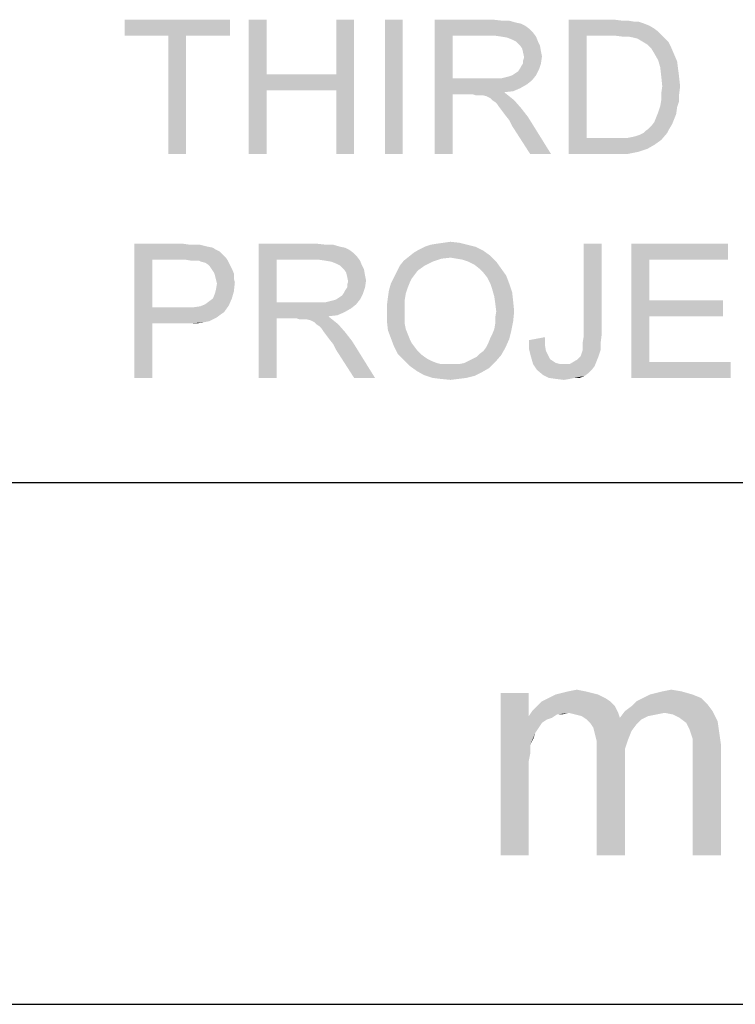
# Model space of a CAD drawing. Extents: x 0 to 841, y 0 to 594.
# Tile 57 of 102: x 723 to 732, y 15 to 28. Entities that reach past the tile are written whole.
import ezdxf

# ---------------------------------------------------------------- set-up
doc = ezdxf.new("R2010")
doc.units = 0
doc.header["$LTSCALE"] = 46.255
doc.header["$MEASUREMENT"] = 0
doc.layers.get('0').update_dxf_attribs({"linetype": 'CONTINUOUS'})

msp = doc.modelspace()

# ---------------------------------------------------------------- linework, layer by layer
at = {"color": 3, "linetype": 'Continuous'}
for p, q in [((601, 22), (814, 22)), ((601, 22), (814, 22)), ((601, 22), (814, 22)), ((15, 15), (826, 15)), ((601, 15), (814, 15))]:
    msp.add_line(p, q, dxfattribs=at)
at = {"color": 1, "linetype": 'Continuous'}
for points in [[(725.65533, 28.21182), (724.242, 27.99849), (724.242, 28.21182)], [(724.82866, 27.99849), (724.242, 27.99849), (725.65533, 28.21182)], [(725.06866, 27.99849), (724.82866, 27.99849), (725.65533, 28.21182)], [(725.06866, 27.99849), (725.65533, 28.21182), (725.65533, 27.99849)], [(726.14866, 28.21182), (726.14866, 27.47849), (725.90866, 26.41182)], [(726.14866, 28.21182), (725.90866, 26.41182), (725.90866, 28.21182)], [(727.322, 28.21182), (727.082, 27.47849), (727.082, 28.21182)], [(727.082, 27.26515), (727.082, 27.47849), (727.322, 28.21182)], [(727.082, 26.41182), (727.082, 27.26515), (727.322, 28.21182)], [(727.082, 26.41182), (727.322, 28.21182), (727.322, 26.41182)], [(727.97533, 28.21182), (727.73533, 26.41182), (727.73533, 28.21182)], [(727.73533, 26.41182), (727.97533, 28.21182), (727.97533, 26.41182)], [(728.402, 28.21182), (729.18866, 28.21182), (728.642, 27.99849)], [(728.642, 27.99849), (728.402, 26.41182), (728.402, 28.21182)], [(729.18866, 28.21182), (729.30866, 28.19849), (728.642, 27.99849)], [(729.402, 28.19849), (729.49533, 28.17182), (728.642, 27.99849)], [(729.30866, 28.19849), (729.402, 28.19849), (728.642, 27.99849)], [(729.49533, 28.17182), (729.562, 28.15849), (728.642, 27.99849)], [(729.562, 28.15849), (729.61533, 28.13182), (728.642, 27.99849)], [(730.202, 28.21182), (730.81533, 28.21182), (730.442, 27.99849)], [(730.442, 27.99849), (730.202, 26.41182), (730.202, 28.21182)], [(730.81533, 28.21182), (730.922, 28.19849), (730.442, 27.99849)], [(731.002, 28.19849), (731.082, 28.18515), (730.442, 27.99849)], [(730.922, 28.19849), (731.002, 28.19849), (730.442, 27.99849)], [(731.13533, 28.18515), (731.21533, 28.15849), (730.442, 27.99849)], [(731.082, 28.18515), (731.13533, 28.18515), (730.442, 27.99849)], [(731.21533, 28.15849), (731.282, 28.13182), (730.442, 27.99849)], [(729.61533, 28.13182), (729.66866, 28.09182), (728.642, 27.99849)], [(729.66866, 28.09182), (729.722, 28.03849), (728.642, 27.99849)], [(729.202, 27.99849), (728.642, 27.99849), (729.722, 28.03849)], [(729.29533, 27.98516), (729.202, 27.99849), (729.722, 28.03849)], [(729.29533, 27.98516), (729.722, 28.03849), (729.762, 27.98516)], [(731.282, 28.13182), (731.34866, 28.09182), (730.442, 27.99849)], [(731.34866, 28.09182), (731.402, 28.05182), (730.442, 27.99849)], [(730.81533, 27.99849), (730.442, 27.99849), (731.402, 28.05182)], [(730.922, 27.98516), (730.81533, 27.99849), (731.402, 28.05182)], [(731.002, 27.98516), (730.922, 27.98516), (731.402, 28.05182)], [(731.002, 27.98516), (731.402, 28.05182), (731.46866, 27.98516)], [(725.06866, 27.99849), (724.82866, 26.41182), (724.82866, 27.99849)], [(724.82866, 26.41182), (725.06866, 27.99849), (725.06866, 26.41182)], [(728.642, 27.99849), (728.642, 27.42516), (728.402, 26.41182)], [(729.762, 27.98516), (729.37533, 27.97182), (729.29533, 27.98516)], [(729.442, 27.94516), (729.37533, 27.97182), (729.762, 27.98516)], [(729.49533, 27.91849), (729.442, 27.94516), (729.762, 27.98516)], [(729.49533, 27.91849), (729.762, 27.98516), (729.78866, 27.91849)], [(729.78866, 27.91849), (729.54866, 27.86515), (729.49533, 27.91849)], [(729.54866, 27.86515), (729.78866, 27.91849), (729.81533, 27.86515)], [(730.442, 27.99849), (730.442, 26.62516), (730.202, 26.41182)], [(731.46866, 27.98516), (731.06866, 27.97182), (731.002, 27.98516)], [(731.122, 27.95849), (731.06866, 27.97182), (731.46866, 27.98516)], [(731.18866, 27.91849), (731.122, 27.95849), (731.46866, 27.98516)], [(731.18866, 27.91849), (731.46866, 27.98516), (731.53533, 27.91849)], [(731.53533, 27.91849), (731.25533, 27.87849), (731.18866, 27.91849)], [(731.25533, 27.87849), (731.53533, 27.91849), (731.57533, 27.83849)], [(731.57533, 27.83849), (731.30866, 27.82516), (731.25533, 27.87849)], [(729.81533, 27.86515), (729.57533, 27.82516), (729.54866, 27.86515)], [(729.57533, 27.82516), (729.81533, 27.86515), (729.82866, 27.78516)], [(729.82866, 27.78516), (729.58866, 27.77182), (729.57533, 27.82516)], [(729.58866, 27.77182), (729.82866, 27.78516), (729.842, 27.71849)], [(729.842, 27.71849), (729.602, 27.70516), (729.58866, 27.77182)], [(731.34866, 27.75849), (731.30866, 27.82516), (731.57533, 27.83849)], [(731.34866, 27.75849), (731.57533, 27.83849), (731.61533, 27.74516)], [(731.61533, 27.74516), (731.402, 27.66516), (731.34866, 27.75849)], [(731.402, 27.66516), (731.61533, 27.74516), (731.65533, 27.65182)], [(729.54866, 27.55849), (729.562, 27.58516), (729.82866, 27.62516)], [(729.54866, 27.55849), (729.82866, 27.62516), (729.802, 27.54516)], [(729.82866, 27.62516), (729.562, 27.58516), (729.58866, 27.62516)], [(729.58866, 27.66516), (729.602, 27.70516), (729.842, 27.71849)], [(729.58866, 27.62516), (729.58866, 27.66516), (729.842, 27.71849)], [(729.58866, 27.62516), (729.842, 27.71849), (729.82866, 27.62516)], [(731.65533, 27.65182), (731.42866, 27.57182), (731.402, 27.66516)], [(731.42866, 27.57182), (731.65533, 27.65182), (731.66866, 27.54516)], [(729.442, 27.46515), (729.482, 27.49182), (729.802, 27.54516)], [(729.442, 27.46515), (729.802, 27.54516), (729.762, 27.46515)], [(729.482, 27.49182), (729.522, 27.51849), (729.802, 27.54516)], [(729.802, 27.54516), (729.522, 27.51849), (729.54866, 27.55849)], [(731.66866, 27.54516), (731.442, 27.45182), (731.42866, 27.57182)], [(731.442, 27.45182), (731.66866, 27.54516), (731.682, 27.43849)], [(726.14866, 27.47849), (726.14866, 27.26515), (725.90866, 26.41182)], [(726.14866, 27.47849), (727.082, 27.47849), (726.14866, 27.26515)], [(727.082, 27.26515), (726.14866, 27.26515), (727.082, 27.47849)], [(728.642, 27.42516), (728.642, 27.21182), (728.402, 26.41182)], [(729.29533, 27.42516), (729.70866, 27.39849), (728.642, 27.21182)], [(729.22866, 27.42516), (729.29533, 27.42516), (728.642, 27.21182)], [(729.14866, 27.42516), (729.22866, 27.42516), (728.642, 27.21182)], [(728.642, 27.42516), (729.14866, 27.42516), (728.642, 27.21182)], [(729.70866, 27.39849), (729.642, 27.34516), (728.642, 27.21182)], [(729.29533, 27.42516), (729.34866, 27.43849), (729.762, 27.46515)], [(729.29533, 27.42516), (729.762, 27.46515), (729.70866, 27.39849)], [(729.34866, 27.43849), (729.402, 27.45182), (729.762, 27.46515)], [(729.762, 27.46515), (729.402, 27.45182), (729.442, 27.46515)], [(731.682, 27.43849), (731.45533, 27.31849), (731.442, 27.45182)], [(731.45533, 27.31849), (731.682, 27.43849), (731.69533, 27.31849)], [(725.90866, 26.41182), (726.14866, 27.26515), (726.14866, 26.41182)], [(729.642, 27.34516), (729.54866, 27.29182), (728.642, 27.21182)], [(729.54866, 27.29182), (729.45533, 27.25182), (728.642, 27.21182)], [(729.45533, 27.25182), (729.33533, 27.23849), (728.642, 27.21182)], [(728.90866, 27.21182), (728.642, 27.21182), (729.33533, 27.23849)], [(728.94866, 27.19849), (728.90866, 27.21182), (729.33533, 27.23849)], [(728.98866, 27.19849), (728.94866, 27.19849), (729.33533, 27.23849)], [(729.01533, 27.19849), (728.98866, 27.19849), (729.33533, 27.23849)], [(729.042, 27.19849), (729.01533, 27.19849), (729.33533, 27.23849)], [(729.09533, 27.18516), (729.042, 27.19849), (729.33533, 27.23849)], [(729.09533, 27.18516), (729.33533, 27.23849), (729.402, 27.18516)], [(731.69533, 27.31849), (731.442, 27.22516), (731.45533, 27.31849)], [(731.442, 27.22516), (731.69533, 27.31849), (731.682, 27.21182)], [(731.682, 27.21182), (731.442, 27.13182), (731.442, 27.22516)], [(728.402, 26.41182), (728.642, 27.21182), (728.642, 26.41182)], [(729.402, 27.18516), (729.14866, 27.15849), (729.09533, 27.18516)], [(729.17533, 27.13182), (729.14866, 27.15849), (729.402, 27.18516)], [(729.17533, 27.13182), (729.402, 27.18516), (729.46866, 27.13182)], [(729.46866, 27.13182), (729.21533, 27.10516), (729.17533, 27.13182)], [(729.242, 27.07849), (729.21533, 27.10516), (729.46866, 27.13182)], [(729.26866, 27.03849), (729.242, 27.07849), (729.46866, 27.13182)], [(729.26866, 27.03849), (729.46866, 27.13182), (729.562, 27.02516)], [(731.682, 27.11849), (731.42866, 27.05182), (731.442, 27.13182)], [(731.42866, 27.05182), (731.682, 27.11849), (731.65533, 27.03849)], [(731.442, 27.13182), (731.682, 27.21182), (731.682, 27.11849)], [(729.562, 27.02516), (729.30866, 26.98516), (729.26866, 27.03849)], [(729.34866, 26.93182), (729.30866, 26.98516), (729.562, 27.02516)], [(729.34866, 26.93182), (729.562, 27.02516), (729.65533, 26.90516)], [(731.642, 26.94516), (731.37533, 26.90516), (731.402, 26.97182)], [(731.65533, 27.03849), (731.402, 26.97182), (731.42866, 27.05182)], [(731.402, 26.97182), (731.65533, 27.03849), (731.642, 26.94516)], [(729.65533, 26.90516), (729.402, 26.86516), (729.34866, 26.93182)], [(729.442, 26.78516), (729.402, 26.86516), (729.65533, 26.90516)], [(729.682, 26.41182), (729.442, 26.78516), (729.65533, 26.90516)], [(729.682, 26.41182), (729.65533, 26.90516), (729.962, 26.41182)], [(731.58866, 26.81182), (731.30866, 26.78516), (731.34866, 26.83849)], [(731.61533, 26.87849), (731.34866, 26.83849), (731.37533, 26.90516)], [(731.34866, 26.83849), (731.61533, 26.87849), (731.58866, 26.81182)], [(731.37533, 26.90516), (731.642, 26.94516), (731.61533, 26.87849)], [(730.98866, 26.62516), (731.05533, 26.63849), (731.522, 26.69182)], [(730.98866, 26.62516), (731.522, 26.69182), (731.442, 26.59849)], [(731.05533, 26.63849), (731.10866, 26.65182), (731.522, 26.69182)], [(731.10866, 26.65182), (731.14866, 26.66516), (731.522, 26.69182)], [(731.522, 26.69182), (731.14866, 26.66516), (731.202, 26.69182)], [(731.202, 26.69182), (731.22866, 26.71849), (731.54866, 26.74515)], [(731.202, 26.69182), (731.54866, 26.74515), (731.522, 26.69182)], [(731.54866, 26.74515), (731.22866, 26.71849), (731.26866, 26.74515)], [(731.26866, 26.74515), (731.30866, 26.78516), (731.58866, 26.81182)], [(731.26866, 26.74515), (731.58866, 26.81182), (731.54866, 26.74515)], [(730.98866, 26.62516), (731.442, 26.59849), (730.202, 26.41182)], [(730.90866, 26.62516), (730.98866, 26.62516), (730.202, 26.41182)], [(730.82866, 26.62516), (730.90866, 26.62516), (730.202, 26.41182)], [(730.442, 26.62516), (730.82866, 26.62516), (730.202, 26.41182)], [(731.442, 26.59849), (731.34866, 26.53182), (730.202, 26.41182)], [(731.34866, 26.53182), (731.25533, 26.47849), (730.202, 26.41182)], [(731.25533, 26.47849), (731.13533, 26.43849), (730.202, 26.41182)], [(730.842, 26.41182), (730.202, 26.41182), (731.13533, 26.43849)], [(730.842, 26.41182), (731.13533, 26.43849), (731.002, 26.41182)], [(724.37533, 25.20529), (725.02866, 25.20529), (724.61533, 24.99195)], [(724.61533, 24.99195), (724.37533, 23.40529), (724.37533, 25.20529)], [(725.02866, 25.20529), (725.122, 25.19196), (724.61533, 24.99195)], [(725.25533, 25.19196), (725.30866, 25.17862), (724.61533, 24.99195)], [(725.18866, 25.19196), (725.25533, 25.19196), (724.61533, 24.99195)], [(725.122, 25.19196), (725.18866, 25.19196), (724.61533, 24.99195)], [(725.30866, 25.17862), (725.362, 25.16529), (724.61533, 24.99195)], [(725.362, 25.16529), (725.42866, 25.15196), (724.61533, 24.99195)], [(725.42866, 25.15196), (725.46866, 25.12529), (724.61533, 24.99195)], [(725.46866, 25.12529), (725.522, 25.09862), (724.61533, 24.99195)], [(726.042, 25.20529), (726.82866, 25.20529), (726.282, 24.99195)], [(726.282, 24.99195), (726.042, 23.40529), (726.042, 25.20529)], [(726.82866, 25.20529), (726.94866, 25.19196), (726.282, 24.99195)], [(727.042, 25.19196), (727.13533, 25.16529), (726.282, 24.99195)], [(726.94866, 25.19196), (727.042, 25.19196), (726.282, 24.99195)], [(727.13533, 25.16529), (727.202, 25.15196), (726.282, 24.99195)], [(727.202, 25.15196), (727.25533, 25.12529), (726.282, 24.99195)], [(727.25533, 25.12529), (727.30866, 25.08529), (726.282, 24.99195)], [(729.05533, 25.11196), (728.122, 25.08529), (728.18866, 25.12529)], [(728.122, 25.08529), (729.05533, 25.11196), (729.14866, 25.04529)], [(728.94866, 25.16529), (728.18866, 25.12529), (728.26866, 25.16529)], [(728.18866, 25.12529), (728.94866, 25.16529), (729.05533, 25.11196)], [(728.842, 25.19196), (728.26866, 25.16529), (728.34866, 25.19196)], [(728.26866, 25.16529), (728.842, 25.19196), (728.94866, 25.16529)], [(728.34866, 25.19196), (728.42866, 25.20529), (728.73533, 25.21862)], [(728.34866, 25.19196), (728.73533, 25.21862), (728.842, 25.19196)], [(728.73533, 25.21862), (728.42866, 25.20529), (728.522, 25.21862)], [(728.522, 25.21862), (728.61533, 25.23196), (728.73533, 25.21862)], [(730.642, 25.20529), (730.642, 23.97862), (730.402, 23.96529)], [(730.642, 25.20529), (730.402, 23.96529), (730.402, 25.20529)], [(731.042, 25.20529), (732.33533, 25.20529), (731.282, 24.99195)], [(731.282, 24.99195), (731.042, 23.40529), (731.042, 25.20529)], [(731.282, 24.99195), (732.33533, 25.20529), (732.33533, 24.99195)], [(724.61533, 24.99195), (724.61533, 24.35196), (724.37533, 23.40529)], [(725.522, 25.09862), (725.562, 25.05862), (724.61533, 24.99195)], [(725.562, 25.05862), (725.602, 25.01862), (724.61533, 24.99195)], [(725.05533, 24.99195), (724.61533, 24.99195), (725.602, 25.01862)], [(725.13533, 24.97862), (725.05533, 24.99195), (725.602, 25.01862)], [(725.18866, 24.97862), (725.13533, 24.97862), (725.602, 25.01862)], [(725.242, 24.97862), (725.18866, 24.97862), (725.602, 25.01862)], [(725.242, 24.97862), (725.602, 25.01862), (725.62866, 24.97862)], [(725.62866, 24.97862), (725.26866, 24.96529), (725.242, 24.97862)], [(725.322, 24.95196), (725.26866, 24.96529), (725.62866, 24.97862)], [(725.362, 24.92529), (725.322, 24.95196), (725.62866, 24.97862)], [(725.362, 24.92529), (725.62866, 24.97862), (725.65533, 24.92529)], [(726.282, 24.99195), (726.282, 24.41862), (726.042, 23.40529)], [(727.30866, 25.08529), (727.362, 25.03196), (726.282, 24.99195)], [(726.842, 24.99195), (726.282, 24.99195), (727.362, 25.03196)], [(726.93533, 24.97862), (726.842, 24.99195), (727.362, 25.03196)], [(726.93533, 24.97862), (727.362, 25.03196), (727.402, 24.97862)], [(727.402, 24.97862), (727.01533, 24.96529), (726.93533, 24.97862)], [(727.082, 24.93862), (727.01533, 24.96529), (727.402, 24.97862)], [(727.13533, 24.91196), (727.082, 24.93862), (727.402, 24.97862)], [(727.13533, 24.91196), (727.402, 24.97862), (727.42866, 24.91196)], [(728.37533, 24.96529), (727.93533, 24.91196), (727.98866, 24.97862)], [(728.61533, 25.01862), (727.98866, 24.97862), (728.05533, 25.03196)], [(728.61533, 25.01862), (728.49533, 25.00529), (727.98866, 24.97862)], [(727.98866, 24.97862), (728.49533, 25.00529), (728.37533, 24.96529)], [(729.14866, 25.04529), (728.05533, 25.03196), (728.122, 25.08529)], [(728.61533, 25.01862), (728.05533, 25.03196), (729.14866, 25.04529)], [(728.69533, 25.00529), (728.61533, 25.01862), (729.14866, 25.04529)], [(728.77533, 24.99196), (728.69533, 25.00529), (729.14866, 25.04529)], [(728.85533, 24.96529), (728.77533, 24.99196), (729.14866, 25.04529)], [(728.85533, 24.96529), (729.14866, 25.04529), (729.22866, 24.96529)], [(731.282, 24.99195), (731.282, 24.44529), (731.042, 23.40529)], [(725.65533, 24.92529), (725.38866, 24.89862), (725.362, 24.92529)], [(725.38866, 24.89862), (725.65533, 24.92529), (725.682, 24.87196)], [(725.682, 24.87196), (725.41533, 24.85862), (725.38866, 24.89862)], [(725.442, 24.81862), (725.41533, 24.85862), (725.682, 24.87196)], [(725.442, 24.81862), (725.682, 24.87196), (725.70866, 24.80529)], [(727.42866, 24.91196), (727.18866, 24.85862), (727.13533, 24.91196)], [(727.18866, 24.85862), (727.42866, 24.91196), (727.45533, 24.85862)], [(727.45533, 24.85862), (727.21533, 24.81862), (727.18866, 24.85862)], [(727.21533, 24.81862), (727.45533, 24.85862), (727.46866, 24.77862)], [(728.26866, 24.91196), (728.17533, 24.84529), (727.89533, 24.83196)], [(728.26866, 24.91196), (727.89533, 24.83196), (727.93533, 24.91196)], [(727.89533, 24.83196), (728.17533, 24.84529), (728.13533, 24.79196)], [(727.93533, 24.91196), (728.37533, 24.96529), (728.26866, 24.91196)], [(729.22866, 24.96529), (728.93533, 24.92529), (728.85533, 24.96529)], [(729.002, 24.87196), (728.93533, 24.92529), (729.22866, 24.96529)], [(729.002, 24.87196), (729.22866, 24.96529), (729.29533, 24.87196)], [(729.29533, 24.87196), (729.05533, 24.81862), (729.002, 24.87196)], [(729.05533, 24.81862), (729.29533, 24.87196), (729.362, 24.77862)], [(725.70866, 24.80529), (725.45533, 24.77862), (725.442, 24.81862)], [(725.45533, 24.77862), (725.70866, 24.80529), (725.70866, 24.73862)], [(725.70866, 24.73862), (725.46866, 24.72529), (725.45533, 24.77862)], [(725.46866, 24.72529), (725.70866, 24.73862), (725.722, 24.68529)], [(725.722, 24.68529), (725.482, 24.67196), (725.46866, 24.72529)], [(727.46866, 24.77862), (727.22866, 24.76529), (727.21533, 24.81862)], [(727.22866, 24.76529), (727.46866, 24.77862), (727.482, 24.71196)], [(727.482, 24.71196), (727.242, 24.69862), (727.22866, 24.76529)], [(727.22866, 24.65862), (727.242, 24.69862), (727.482, 24.71196)], [(727.22866, 24.61862), (727.22866, 24.65862), (727.482, 24.71196)], [(727.22866, 24.61862), (727.482, 24.71196), (727.46866, 24.61862)], [(728.09533, 24.73862), (727.81533, 24.67195), (727.85533, 24.75196)], [(728.09533, 24.73862), (728.06866, 24.68529), (727.81533, 24.67195)], [(728.13533, 24.79196), (727.85533, 24.75196), (727.89533, 24.83196)], [(727.85533, 24.75196), (728.13533, 24.79196), (728.09533, 24.73862)], [(729.362, 24.77862), (729.10866, 24.75196), (729.05533, 24.81862)], [(729.14866, 24.67195), (729.10866, 24.75196), (729.362, 24.77862)], [(729.14866, 24.67195), (729.362, 24.77862), (729.402, 24.67195)], [(725.70866, 24.56529), (725.45533, 24.53862), (725.46866, 24.59196)], [(725.46866, 24.59196), (725.482, 24.67196), (725.722, 24.68529)], [(725.46866, 24.59196), (725.722, 24.68529), (725.70866, 24.56529)], [(727.18866, 24.55196), (727.202, 24.57862), (727.46866, 24.61862)], [(727.18866, 24.55196), (727.46866, 24.61862), (727.442, 24.53862)], [(727.46866, 24.61862), (727.202, 24.57862), (727.22866, 24.61862)], [(728.01533, 24.53862), (727.77533, 24.48529), (727.78866, 24.57862)], [(728.042, 24.61862), (727.78866, 24.57862), (727.81533, 24.67195)], [(727.78866, 24.57862), (728.042, 24.61862), (728.01533, 24.53862)], [(727.81533, 24.67195), (728.06866, 24.68529), (728.042, 24.61862)], [(729.402, 24.67195), (729.17533, 24.59196), (729.14866, 24.67195)], [(729.17533, 24.59196), (729.402, 24.67195), (729.442, 24.55196)], [(729.442, 24.55196), (729.202, 24.49862), (729.17533, 24.59196)], [(725.322, 24.39196), (725.37533, 24.43196), (725.682, 24.47196)], [(725.322, 24.39196), (725.682, 24.47196), (725.642, 24.37862)], [(725.682, 24.47196), (725.37533, 24.43196), (725.42866, 24.47196)], [(725.42866, 24.47196), (725.45533, 24.53862), (725.70866, 24.56529)], [(725.42866, 24.47196), (725.70866, 24.56529), (725.682, 24.47196)], [(726.93533, 24.41862), (726.98866, 24.43196), (727.402, 24.45862)], [(726.93533, 24.41862), (727.402, 24.45862), (727.34866, 24.39196)], [(726.98866, 24.43196), (727.042, 24.44529), (727.402, 24.45862)], [(727.402, 24.45862), (727.042, 24.44529), (727.082, 24.45862)], [(727.082, 24.45862), (727.122, 24.48529), (727.442, 24.53862)], [(727.082, 24.45862), (727.442, 24.53862), (727.402, 24.45862)], [(727.122, 24.48529), (727.162, 24.51196), (727.442, 24.53862)], [(727.442, 24.53862), (727.162, 24.51196), (727.18866, 24.55196)], [(728.002, 24.45862), (727.762, 24.37862), (727.77533, 24.48529)], [(727.762, 24.37862), (728.002, 24.45862), (728.002, 24.36529)], [(727.77533, 24.48529), (728.01533, 24.53862), (728.002, 24.45862)], [(729.202, 24.49862), (729.442, 24.55196), (729.45533, 24.43196)], [(729.45533, 24.43196), (729.21533, 24.40529), (729.202, 24.49862)], [(731.282, 24.44529), (731.282, 24.23195), (731.042, 23.40529)], [(731.282, 24.23195), (732.26866, 24.44529), (732.26866, 24.23195)], [(731.282, 24.44529), (732.26866, 24.44529), (731.282, 24.23195)], [(724.61533, 24.35196), (724.61533, 24.13862), (724.37533, 23.40529)], [(725.162, 24.35196), (725.57533, 24.28529), (724.61533, 24.13862)], [(725.05533, 24.35196), (725.162, 24.35196), (724.61533, 24.13862)], [(724.61533, 24.35196), (725.05533, 24.35196), (724.61533, 24.13862)], [(725.162, 24.35196), (725.25533, 24.36529), (725.642, 24.37862)], [(725.162, 24.35196), (725.642, 24.37862), (725.57533, 24.28529)], [(725.642, 24.37862), (725.25533, 24.36529), (725.322, 24.39196)], [(726.282, 24.41862), (726.282, 24.20529), (726.042, 23.40529)], [(726.93533, 24.41862), (727.34866, 24.39196), (726.282, 24.20529)], [(726.86866, 24.41862), (726.93533, 24.41862), (726.282, 24.20529)], [(726.78866, 24.41862), (726.86866, 24.41862), (726.282, 24.20529)], [(726.282, 24.41862), (726.78866, 24.41862), (726.282, 24.20529)], [(727.34866, 24.39196), (727.282, 24.33862), (726.282, 24.20529)], [(727.282, 24.33862), (727.18866, 24.28529), (726.282, 24.20529)], [(728.002, 24.36529), (727.762, 24.27196), (727.762, 24.37862)], [(727.762, 24.27196), (728.002, 24.36529), (728.002, 24.27196)], [(729.22866, 24.29862), (729.21533, 24.40529), (729.45533, 24.43196)], [(729.22866, 24.29862), (729.45533, 24.43196), (729.46866, 24.29862)], [(725.57533, 24.28529), (725.53533, 24.25862), (724.61533, 24.13862)], [(725.53533, 24.25862), (725.482, 24.21862), (724.61533, 24.13862)], [(725.482, 24.21862), (725.42866, 24.19196), (724.61533, 24.13862)], [(725.42866, 24.19196), (725.37533, 24.16529), (724.61533, 24.13862)], [(726.042, 23.40529), (726.282, 24.20529), (726.282, 23.40529)], [(727.18866, 24.28529), (727.09533, 24.24529), (726.282, 24.20529)], [(727.09533, 24.24529), (726.97533, 24.23196), (726.282, 24.20529)], [(726.54866, 24.20529), (726.282, 24.20529), (726.97533, 24.23196)], [(726.58866, 24.19196), (726.54866, 24.20529), (726.97533, 24.23196)], [(726.62866, 24.19196), (726.58866, 24.19196), (726.97533, 24.23196)], [(726.65533, 24.19196), (726.62866, 24.19196), (726.97533, 24.23196)], [(726.682, 24.19196), (726.65533, 24.19196), (726.97533, 24.23196)], [(726.73533, 24.17862), (726.682, 24.19196), (726.97533, 24.23196)], [(726.73533, 24.17862), (726.97533, 24.23196), (727.042, 24.17862)], [(727.042, 24.17862), (726.78866, 24.15196), (726.73533, 24.17862)], [(726.81533, 24.12529), (726.78866, 24.15196), (727.042, 24.17862)], [(726.81533, 24.12529), (727.042, 24.17862), (727.10866, 24.12529)], [(728.002, 24.27196), (728.002, 24.19196), (727.762, 24.16529)], [(728.002, 24.27196), (727.762, 24.16529), (727.762, 24.27196)], [(727.762, 24.16529), (728.002, 24.19196), (728.002, 24.12529)], [(729.46866, 24.29862), (729.21533, 24.21862), (729.22866, 24.29862)], [(729.21533, 24.21862), (729.46866, 24.29862), (729.45533, 24.16529)], [(729.45533, 24.16529), (729.21533, 24.13862), (729.21533, 24.21862)], [(731.282, 24.23195), (731.282, 23.61862), (731.042, 23.40529)], [(724.37533, 23.40529), (724.61533, 24.13862), (724.61533, 23.40529)], [(725.37533, 24.16529), (725.30866, 24.15196), (724.61533, 24.13862)], [(725.05533, 24.13862), (724.61533, 24.13862), (725.30866, 24.15196)], [(725.14866, 24.13862), (725.05533, 24.13862), (725.30866, 24.15196)], [(725.14866, 24.13862), (725.30866, 24.15196), (725.22866, 24.13862)], [(727.10866, 24.12529), (726.85533, 24.09862), (726.81533, 24.12529)], [(726.882, 24.07196), (726.85533, 24.09862), (727.10866, 24.12529)], [(726.90866, 24.03196), (726.882, 24.07196), (727.10866, 24.12529)], [(726.90866, 24.03196), (727.10866, 24.12529), (727.202, 24.01862)], [(728.002, 24.12529), (727.77533, 24.04529), (727.762, 24.16529)], [(728.002, 24.12529), (728.01533, 24.05862), (727.77533, 24.04529)], [(727.77533, 24.04529), (728.01533, 24.05862), (728.042, 23.99196)], [(729.42866, 24.03196), (729.17533, 23.99196), (729.202, 24.05862)], [(729.202, 24.05862), (729.21533, 24.13862), (729.45533, 24.16529)], [(729.202, 24.05862), (729.45533, 24.16529), (729.42866, 24.03196)], [(727.202, 24.01862), (726.94866, 23.97862), (726.90866, 24.03196)], [(726.98866, 23.92529), (726.94866, 23.97862), (727.202, 24.01862)], [(726.98866, 23.92529), (727.202, 24.01862), (727.29533, 23.89862)], [(727.29533, 23.89862), (727.042, 23.85862), (726.98866, 23.92529)], [(728.042, 23.99196), (727.81533, 23.93862), (727.77533, 24.04529)], [(727.81533, 23.93862), (728.042, 23.99196), (728.06866, 23.92529)], [(728.06866, 23.92529), (727.85533, 23.83196), (727.81533, 23.93862)], [(728.06866, 23.92529), (728.09533, 23.87196), (727.85533, 23.83196)], [(729.09533, 23.81862), (729.122, 23.87196), (729.402, 23.92529)], [(729.09533, 23.81862), (729.402, 23.92529), (729.34866, 23.80529)], [(729.402, 23.92529), (729.122, 23.87196), (729.14866, 23.93862)], [(729.14866, 23.93862), (729.17533, 23.99196), (729.42866, 24.03196)], [(729.14866, 23.93862), (729.42866, 24.03196), (729.402, 23.92529)], [(729.66866, 23.91196), (729.882, 23.95196), (729.882, 23.84529)], [(730.38866, 23.88529), (730.402, 23.96529), (730.642, 23.97862)], [(730.38866, 23.88529), (730.642, 23.97862), (730.62866, 23.87196)], [(727.082, 23.77862), (727.042, 23.85862), (727.29533, 23.89862)], [(727.322, 23.40529), (727.082, 23.77862), (727.29533, 23.89862)], [(727.322, 23.40529), (727.29533, 23.89862), (727.602, 23.40529)], [(727.85533, 23.83196), (728.09533, 23.87196), (728.13533, 23.81862)], [(728.13533, 23.81862), (727.90866, 23.72529), (727.85533, 23.83196)], [(728.13533, 23.81862), (728.17533, 23.76529), (727.90866, 23.72529)], [(729.002, 23.72529), (729.05533, 23.76529), (729.34866, 23.80529)], [(729.002, 23.72529), (729.34866, 23.80529), (729.29533, 23.71196)], [(729.34866, 23.80529), (729.05533, 23.76529), (729.09533, 23.81862)], [(729.882, 23.84529), (729.66866, 23.79196), (729.66866, 23.91196)], [(729.66866, 23.79196), (729.882, 23.84529), (729.89533, 23.76529)], [(729.89533, 23.76529), (729.69533, 23.68529), (729.66866, 23.79196)], [(730.62866, 23.87196), (730.38866, 23.83196), (730.38866, 23.88529)], [(730.38866, 23.77862), (730.38866, 23.83196), (730.62866, 23.87196)], [(730.38866, 23.77862), (730.62866, 23.87196), (730.62866, 23.77862)], [(727.90866, 23.72529), (728.17533, 23.76529), (728.21533, 23.72529)], [(728.21533, 23.72529), (727.98866, 23.64529), (727.90866, 23.72529)], [(728.21533, 23.72529), (728.26866, 23.68529), (727.98866, 23.64529)], [(728.26866, 23.68529), (728.30866, 23.65862), (727.98866, 23.64529)], [(727.98866, 23.64529), (728.30866, 23.65862), (728.362, 23.63195)], [(728.85533, 23.63195), (728.90866, 23.65862), (729.29533, 23.71196)], [(728.85533, 23.63195), (729.29533, 23.71196), (729.21533, 23.61862)], [(728.90866, 23.65862), (728.962, 23.68529), (729.29533, 23.71196)], [(729.29533, 23.71196), (728.962, 23.68529), (729.002, 23.72529)], [(729.89533, 23.76529), (729.922, 23.71196), (729.69533, 23.68529)], [(729.69533, 23.68529), (729.922, 23.71196), (729.94866, 23.65862)], [(729.94866, 23.65862), (729.722, 23.59196), (729.69533, 23.68529)], [(729.94866, 23.65862), (729.98866, 23.63196), (729.722, 23.59196)], [(730.282, 23.63196), (730.30866, 23.64529), (730.602, 23.69862)], [(730.282, 23.63196), (730.602, 23.69862), (730.57533, 23.63196)], [(730.30866, 23.64529), (730.33533, 23.67196), (730.602, 23.69862)], [(730.602, 23.69862), (730.33533, 23.67196), (730.362, 23.69862)], [(730.362, 23.69862), (730.37533, 23.73862), (730.62866, 23.77862)], [(730.362, 23.69862), (730.62866, 23.77862), (730.602, 23.69862)], [(730.62866, 23.77862), (730.37533, 23.73862), (730.38866, 23.77862)], [(728.362, 23.63195), (728.06866, 23.56529), (727.98866, 23.64529)], [(728.362, 23.63195), (728.42866, 23.60529), (728.06866, 23.56529)], [(728.42866, 23.60529), (728.482, 23.59195), (728.06866, 23.56529)], [(728.66866, 23.59195), (728.73533, 23.59195), (728.06866, 23.56529)], [(728.602, 23.59195), (728.66866, 23.59195), (728.06866, 23.56529)], [(728.54866, 23.59195), (728.602, 23.59195), (728.06866, 23.56529)], [(728.482, 23.59195), (728.54866, 23.59195), (728.06866, 23.56529)], [(729.13533, 23.53862), (728.06866, 23.56529), (728.73533, 23.59195)], [(729.13533, 23.53862), (728.162, 23.49862), (728.06866, 23.56529)], [(728.162, 23.49862), (729.13533, 23.53862), (729.042, 23.48529)], [(728.73533, 23.59195), (728.802, 23.60529), (729.21533, 23.61862)], [(728.73533, 23.59195), (729.21533, 23.61862), (729.13533, 23.53862)], [(729.21533, 23.61862), (728.802, 23.60529), (728.85533, 23.63195)], [(729.98866, 23.63196), (730.02866, 23.60529), (729.722, 23.59196)], [(729.722, 23.59196), (730.02866, 23.60529), (730.082, 23.59196)], [(730.082, 23.59196), (729.77533, 23.51195), (729.722, 23.59196)], [(730.21533, 23.59196), (730.54866, 23.56529), (729.77533, 23.51195)], [(730.13533, 23.59196), (730.21533, 23.59196), (729.77533, 23.51195)], [(730.082, 23.59196), (730.13533, 23.59196), (729.77533, 23.51195)], [(729.77533, 23.51195), (730.54866, 23.56529), (730.50866, 23.51195)], [(730.57533, 23.63196), (730.21533, 23.59196), (730.282, 23.63196)], [(730.21533, 23.59196), (730.57533, 23.63196), (730.54866, 23.56529)], [(731.282, 23.61862), (732.37533, 23.61862), (731.042, 23.40529)], [(731.042, 23.40529), (732.37533, 23.61862), (732.37533, 23.40529)], [(729.042, 23.48529), (728.25533, 23.44529), (728.162, 23.49862)], [(728.25533, 23.44529), (729.042, 23.48529), (728.93533, 23.43196)], [(728.93533, 23.43196), (728.37533, 23.40529), (728.25533, 23.44529)], [(728.37533, 23.40529), (728.93533, 23.43196), (728.82866, 23.40529)], [(728.82866, 23.40529), (728.482, 23.39196), (728.37533, 23.40529)], [(728.482, 23.39196), (728.82866, 23.40529), (728.722, 23.39196)], [(728.722, 23.39196), (728.61533, 23.37862), (728.482, 23.39196)], [(730.50866, 23.51195), (729.85533, 23.44529), (729.77533, 23.51195)], [(730.50866, 23.51195), (730.46866, 23.47196), (729.85533, 23.44529)], [(729.85533, 23.44529), (730.46866, 23.47196), (730.41533, 23.43196)], [(730.41533, 23.43196), (729.93533, 23.40529), (729.85533, 23.44529)], [(730.282, 23.40529), (729.93533, 23.40529), (730.41533, 23.43196)], [(730.282, 23.40529), (730.02866, 23.39196), (729.93533, 23.40529)], [(730.02866, 23.39196), (730.282, 23.40529), (730.21533, 23.39196)], [(730.21533, 23.39196), (730.13533, 23.37862), (730.02866, 23.39196)], [(730.282, 23.40529), (730.41533, 23.43196), (730.34866, 23.40529)]]:
    msp.add_solid(points, dxfattribs=at)
at = {"color": 6, "linetype": 'Continuous'}
for points in [[(729.66489, 19.17778), (729.66489, 18.86667), (729.28711, 17)], [(729.66489, 19.17778), (729.28711, 17), (729.28711, 19.17778)], [(730.50933, 19.17778), (730.02045, 19.15556), (730.10933, 19.17778)], [(730.02045, 19.15556), (730.50933, 19.17778), (730.59822, 19.15556)], [(730.42045, 19.2), (730.10933, 19.17778), (730.19822, 19.2)], [(730.10933, 19.17778), (730.42045, 19.2), (730.50933, 19.17778)], [(730.19822, 19.2), (730.30933, 19.22222), (730.42045, 19.2)], [(731.28711, 19.15556), (731.376, 19.17778), (731.70933, 19.2)], [(731.28711, 19.15556), (731.70933, 19.2), (731.86489, 19.15556)], [(731.70933, 19.2), (731.376, 19.17778), (731.46489, 19.2)], [(731.46489, 19.2), (731.576, 19.22222), (731.70933, 19.2)], [(730.75378, 19.06667), (729.776, 19), (729.84267, 19.06667)], [(729.776, 19), (730.75378, 19.06667), (730.82045, 19)], [(730.68711, 19.11111), (729.84267, 19.06667), (729.93156, 19.11111)], [(729.84267, 19.06667), (730.68711, 19.11111), (730.75378, 19.06667)], [(730.59822, 19.15556), (729.93156, 19.11111), (730.02045, 19.15556)], [(729.93156, 19.11111), (730.59822, 19.15556), (730.68711, 19.11111)], [(732.06489, 19.02222), (731.04267, 19), (731.10933, 19.06667)], [(731.976, 19.11111), (731.10933, 19.06667), (731.19822, 19.11111)], [(731.10933, 19.06667), (731.976, 19.11111), (732.06489, 19.02222)], [(731.86489, 19.15556), (731.19822, 19.11111), (731.28711, 19.15556)], [(731.19822, 19.11111), (731.86489, 19.15556), (731.976, 19.11111)], [(730.19822, 18.91111), (729.66489, 18.86667), (729.70933, 18.93333)], [(730.19822, 18.91111), (730.04267, 18.88889), (729.66489, 18.86667)], [(730.82045, 19), (729.70933, 18.93333), (729.776, 19)], [(730.19822, 18.91111), (729.70933, 18.93333), (730.82045, 19)], [(730.04267, 18.88889), (730.19822, 18.91111), (730.10933, 18.88889)], [(730.19822, 18.91111), (730.82045, 19), (730.86489, 18.91111)], [(730.86489, 18.91111), (730.28711, 18.88889), (730.19822, 18.91111)], [(730.376, 18.86667), (730.28711, 18.88889), (730.86489, 18.91111)], [(730.376, 18.86667), (730.86489, 18.91111), (730.88711, 18.84444)], [(731.48711, 18.91111), (730.88711, 18.84444), (730.95378, 18.93333)], [(731.48711, 18.91111), (731.376, 18.88889), (730.88711, 18.84444)], [(730.95378, 18.93333), (731.04267, 19), (732.06489, 19.02222)], [(730.95378, 18.93333), (732.06489, 19.02222), (732.13156, 18.93333)], [(730.95378, 18.93333), (732.13156, 18.93333), (731.48711, 18.91111)], [(731.59822, 18.88889), (731.48711, 18.91111), (732.13156, 18.93333)], [(731.68711, 18.84444), (731.59822, 18.88889), (732.13156, 18.93333)], [(731.68711, 18.84444), (732.13156, 18.93333), (732.19822, 18.8)], [(729.66489, 18.86667), (729.68711, 18.48889), (729.28711, 17)], [(729.66489, 18.86667), (730.04267, 18.88889), (729.976, 18.84444)], [(729.66489, 18.86667), (729.976, 18.84444), (729.90933, 18.82222)], [(729.66489, 18.86667), (729.90933, 18.82222), (729.84267, 18.77778)], [(729.66489, 18.86667), (729.84267, 18.77778), (729.79822, 18.71111)], [(729.66489, 18.86667), (729.79822, 18.71111), (729.75378, 18.64444)], [(729.66489, 18.86667), (729.75378, 18.64444), (729.68711, 18.48889)], [(730.88711, 18.84444), (730.44267, 18.82222), (730.376, 18.86667)], [(731.176, 18.82222), (730.44267, 18.82222), (730.88711, 18.84444)], [(731.176, 18.82222), (730.48711, 18.77778), (730.44267, 18.82222)], [(730.48711, 18.77778), (731.176, 18.82222), (731.10933, 18.75556)], [(731.10933, 18.75556), (730.53156, 18.71111), (730.48711, 18.77778)], [(731.376, 18.88889), (731.26489, 18.86667), (730.88711, 18.84444)], [(730.88711, 18.84444), (731.26489, 18.86667), (731.176, 18.82222)], [(732.19822, 18.8), (731.776, 18.77778), (731.68711, 18.84444)], [(731.82045, 18.68889), (731.776, 18.77778), (732.19822, 18.8)], [(731.82045, 18.68889), (732.19822, 18.8), (732.22045, 18.64444)], [(729.75378, 18.64444), (729.73156, 18.57778), (729.68711, 18.48889)], [(730.53156, 18.71111), (731.10933, 18.75556), (731.04267, 18.66667)], [(731.04267, 18.66667), (730.55378, 18.62222), (730.53156, 18.71111)], [(730.55378, 18.62222), (731.04267, 18.66667), (730.99822, 18.55556)], [(732.22045, 18.64444), (731.84267, 18.62222), (731.82045, 18.68889)], [(731.86489, 18.55556), (731.84267, 18.62222), (732.22045, 18.64444)], [(731.86489, 18.55556), (732.22045, 18.64444), (732.24267, 18.48889)], [(730.99822, 18.55556), (730.576, 18.53333), (730.55378, 18.62222)], [(730.576, 18.53333), (730.99822, 18.55556), (730.95378, 18.42222)], [(730.95378, 18.42222), (730.576, 18.4), (730.576, 18.53333)], [(732.24267, 18.48889), (731.86489, 18.46667), (731.86489, 18.55556)], [(729.68711, 18.48889), (729.68711, 18.37778), (729.28711, 17)], [(729.68711, 18.37778), (729.66489, 18.26667), (729.28711, 17)], [(730.576, 18.4), (730.95378, 18.42222), (730.95378, 18.26667)], [(730.95378, 18.26667), (730.576, 17), (730.576, 18.4)], [(731.86489, 18.35556), (731.86489, 18.46667), (732.24267, 18.48889)], [(731.86489, 17), (731.86489, 18.35556), (732.24267, 18.48889)], [(731.86489, 17), (732.24267, 18.48889), (732.24267, 17)], [(729.66489, 18.26667), (729.66489, 18.11111), (729.28711, 17)], [(730.576, 17), (730.95378, 18.26667), (730.95378, 17)], [(729.28711, 17), (729.66489, 18.11111), (729.66489, 17)]]:
    msp.add_solid(points, dxfattribs=at)

doc.saveas('drawing.dxf')
